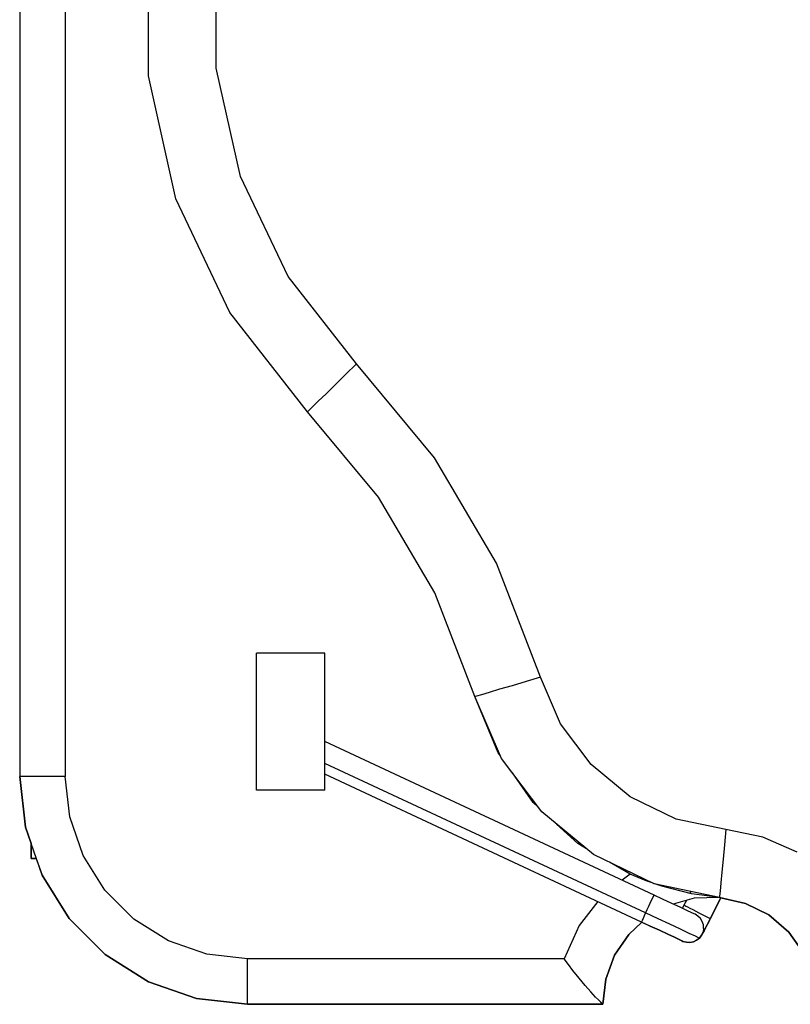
# Model space of a CAD drawing. Header units: inches. Extents: x 0 to 474, y -297 to 0.
# Tile 239 of 256: x 252.25 to 255.63, y -176.73 to -172.41. Entities that reach past the tile are written whole.
import ezdxf

# ---------------------------------------------------------------- set-up
doc = ezdxf.new("R2010")
doc.units = ezdxf.units.IN
doc.header["$MEASUREMENT"] = 0

msp = doc.modelspace()

# ---------------------------------------------------------------- linework, layer by layer
at = {"color": 7, "true_color": 0xffffff}
for p, q in [((252.2498, -169.0308), (252.2498, -175.7308)), ((252.2498, -169.0308), (252.2498, -175.7308)), ((252.4498, -169.0308), (252.4498, -175.7308)), ((252.8148, -172.6578), (252.8148, -172.1048)), ((253.1128, -172.6238), (253.1128, -172.1378)), ((253.2198, -173.0988), (253.1128, -172.6238)), ((252.9358, -173.1968), (252.8148, -172.6578)), ((253.4288, -173.5378), (253.2198, -173.0988)), ((253.1728, -173.6958), (252.9358, -173.1968)), ((253.7288, -173.9208), (253.4288, -173.5378)), ((253.5138, -174.1308), (253.1728, -173.6958)), ((253.7288, -173.9208), (253.6808, -173.9678)), ((254.0718, -174.3328), (253.7288, -173.9208)), ((253.6808, -173.9678), (253.6358, -174.0118)), ((253.5948, -174.0518), (253.5608, -174.0848)), ((253.6358, -174.0118), (253.5948, -174.0518)), ((253.5608, -174.0848), (253.5358, -174.1098)), ((253.5198, -174.1258), (253.5138, -174.1308)), ((253.8258, -174.5058), (253.5138, -174.1308)), ((253.5358, -174.1098), (253.5198, -174.1258)), ((254.3428, -174.7958), (254.0718, -174.3328)), ((254.0728, -174.9258), (253.8258, -174.5058)), ((254.5368, -175.2958), (254.3428, -174.7958)), ((254.2488, -175.3808), (254.0728, -174.9258)), ((253.2898, -175.7908), (253.2898, -175.1908)), ((253.5898, -175.1908), (253.2898, -175.1908)), ((253.5898, -175.7908), (253.5898, -175.1908)), ((254.5368, -175.2958), (254.4728, -175.3148)), ((254.6248, -175.5008), (254.5368, -175.2958)), ((254.4118, -175.3328), (254.3568, -175.3488)), ((254.4728, -175.3148), (254.4118, -175.3328)), ((254.2558, -175.3788), (254.2488, -175.3808)), ((254.3508, -175.6268), (254.2488, -175.3808)), ((254.3648, -175.6518), (254.2488, -175.3808)), ((254.2768, -175.3728), (254.2558, -175.3788)), ((254.3118, -175.3628), (254.2768, -175.3728)), ((254.3568, -175.3488), (254.3118, -175.3628)), ((254.7588, -175.6788), (254.6248, -175.5008)), ((255.0348, -176.2518), (253.5898, -175.5778)), ((254.3598, -175.6388), (254.3508, -175.6268)), ((254.9978, -176.3298), (253.5898, -175.6738)), ((254.5418, -175.8868), (254.3648, -175.6518)), ((254.9308, -175.8208), (254.7588, -175.6788)), ((252.2498, -175.7308), (252.2748, -175.9538)), ((252.2748, -175.9538), (252.2498, -175.7308)), ((252.2548, -175.7308), (252.2498, -175.7308)), ((252.2688, -175.7308), (252.2548, -175.7308)), ((252.2928, -175.7308), (252.2688, -175.7308)), ((252.3248, -175.7308), (252.2928, -175.7308)), ((252.3628, -175.7308), (252.3248, -175.7308)), ((252.4048, -175.7308), (252.3628, -175.7308)), ((252.4498, -175.7308), (252.4048, -175.7308)), ((252.4698, -175.9088), (252.4498, -175.7308)), ((254.9798, -176.3698), (253.5898, -175.7208)), ((254.5038, -175.8448), (254.4128, -175.7148)), ((253.5898, -175.7908), (253.2898, -175.7908)), ((255.1318, -175.9178), (254.9308, -175.8208)), ((254.5258, -175.8658), (254.5038, -175.8448)), ((252.5288, -176.0778), (252.4698, -175.9088)), ((254.7698, -176.0738), (254.5418, -175.8868)), ((254.6998, -176.0258), (254.6068, -175.9398)), ((255.3498, -175.9638), (255.1318, -175.9178)), ((252.2748, -175.9538), (252.2998, -176.0248)), ((252.3488, -176.1648), (252.2748, -175.9538)), ((255.3498, -175.9638), (255.3438, -176.0308)), ((255.5128, -175.9968), (255.3498, -175.9638)), ((252.2998, -176.0248), (252.2998, -176.0908)), ((252.2998, -176.0908), (252.2998, -176.0248)), ((254.7388, -176.0488), (254.6998, -176.0258)), ((255.3438, -176.0308), (255.3378, -176.0938)), ((255.6638, -176.0638), (255.5128, -175.9968)), ((252.6238, -176.2298), (252.5288, -176.0778)), ((255.0348, -176.2018), (254.7698, -176.0738)), ((252.2998, -176.0908), (252.3228, -176.0908)), ((252.3228, -176.0908), (252.2998, -176.0908)), ((252.3228, -176.0908), (252.3488, -176.1648)), ((254.9298, -176.1598), (254.8398, -176.1078)), ((255.3378, -176.0938), (255.3328, -176.1508)), ((252.3488, -176.1648), (252.4678, -176.3548)), ((252.4678, -176.3548), (252.3488, -176.1648)), ((254.9298, -176.1598), (254.8948, -176.1868)), ((254.9998, -176.1888), (254.9298, -176.1598)), ((255.3328, -176.1508), (255.3288, -176.1978)), ((255.0308, -176.1988), (254.9998, -176.1888)), ((255.3228, -176.2628), (255.0348, -176.2018)), ((255.0688, -176.2128), (255.0388, -176.2028)), ((255.3288, -176.1978), (255.3248, -176.2338)), ((252.7508, -176.3568), (252.6238, -176.2298)), ((255.0338, -176.2528), (255.0318, -176.2578)), ((255.0348, -176.2518), (255.0338, -176.2528)), ((255.0728, -176.2698), (255.0348, -176.2518)), ((255.1998, -176.2458), (255.0688, -176.2128)), ((255.1968, -176.2358), (255.1928, -176.2438)), ((255.3228, -176.2628), (255.1998, -176.2458)), ((255.3248, -176.2338), (255.3228, -176.2558)), ((255.3228, -176.2558), (255.3228, -176.2628)), ((254.7878, -176.2798), (254.7058, -176.3848)), ((255.0168, -176.2888), (255.0108, -176.3018)), ((255.0228, -176.2758), (255.0168, -176.2888)), ((255.0278, -176.2658), (255.0228, -176.2758)), ((255.0318, -176.2578), (255.0278, -176.2658)), ((255.1138, -176.2888), (255.0728, -176.2698)), ((255.1498, -176.3048), (255.1138, -176.2888)), ((255.2108, -176.2658), (255.1188, -176.2908)), ((255.1658, -176.2958), (255.1638, -176.2998)), ((255.1768, -176.2758), (255.1658, -176.2958)), ((255.1658, -176.2958), (255.1658, -176.2958)), ((255.1688, -176.2978), (255.1658, -176.2958)), ((255.1738, -176.3008), (255.1688, -176.2978)), ((255.3228, -176.2628), (255.2108, -176.2658)), ((255.2818, -176.3558), (255.3288, -176.2638)), ((255.3288, -176.2638), (255.2818, -176.3558)), ((255.4358, -176.2878), (255.3228, -176.2628)), ((255.3288, -176.2638), (255.4358, -176.2878)), ((255.4358, -176.2878), (255.5388, -176.3388)), ((255.5388, -176.3388), (255.4358, -176.2878)), ((254.9978, -176.3298), (254.9918, -176.3428)), ((255.0038, -176.3158), (254.9978, -176.3298)), ((255.0528, -176.3558), (254.9978, -176.3298)), ((255.0108, -176.3018), (255.0038, -176.3158)), ((255.1788, -176.3188), (255.1498, -176.3048)), ((255.1638, -176.2998), (255.1588, -176.3098)), ((255.1828, -176.3048), (255.1738, -176.3008)), ((255.2008, -176.3288), (255.1788, -176.3188)), ((255.1938, -176.3108), (255.1828, -176.3048)), ((255.2068, -176.3168), (255.1938, -176.3108)), ((255.2108, -176.3338), (255.2008, -176.3288)), ((255.2198, -176.3238), (255.2068, -176.3168)), ((255.2148, -176.3358), (255.2108, -176.3338)), ((255.2278, -176.3438), (255.2148, -176.3358)), ((255.2338, -176.3308), (255.2198, -176.3238)), ((255.2478, -176.3378), (255.2338, -176.3308)), ((255.2598, -176.3438), (255.2478, -176.3378)), ((255.5388, -176.3388), (255.6268, -176.4138)), ((255.6268, -176.4138), (255.5388, -176.3388)), ((252.4678, -176.3548), (252.6258, -176.5128)), ((252.6258, -176.5128), (252.4678, -176.3548)), ((252.9028, -176.4518), (252.7508, -176.3568)), ((254.7058, -176.3848), (254.6398, -176.5308)), ((254.9238, -176.4238), (254.9818, -176.3708)), ((254.9818, -176.3708), (254.9238, -176.4238)), ((254.9808, -176.3678), (254.9798, -176.3698)), ((255.0178, -176.3878), (254.9798, -176.3698)), ((254.9828, -176.3618), (254.9808, -176.3678)), ((254.9818, -176.3708), (255.0178, -176.3878)), ((254.9868, -176.3538), (254.9828, -176.3618)), ((254.9918, -176.3428), (254.9868, -176.3538)), ((255.1048, -176.3798), (255.0528, -176.3558)), ((255.1518, -176.4018), (255.1048, -176.3798)), ((255.2388, -176.3548), (255.2278, -176.3438)), ((255.2468, -176.3678), (255.2388, -176.3548)), ((255.2518, -176.3828), (255.2468, -176.3678)), ((255.2528, -176.3988), (255.2518, -176.3828)), ((255.2688, -176.3488), (255.2598, -176.3438)), ((255.2618, -176.3928), (255.2678, -176.3818)), ((255.2678, -176.3818), (255.2618, -176.3928)), ((255.2678, -176.3818), (255.2698, -176.3788)), ((255.2698, -176.3788), (255.2678, -176.3818)), ((255.2768, -176.3528), (255.2688, -176.3488)), ((255.2698, -176.3788), (255.2748, -176.3688)), ((255.2748, -176.3688), (255.2698, -176.3788)), ((255.2748, -176.3688), (255.2798, -176.3588)), ((255.2798, -176.3588), (255.2748, -176.3688)), ((255.2808, -176.3548), (255.2768, -176.3528)), ((255.2798, -176.3588), (255.2818, -176.3558)), ((255.2818, -176.3558), (255.2798, -176.3588)), ((255.2818, -176.3558), (255.2808, -176.3548)), ((254.8618, -176.5158), (254.9238, -176.4238)), ((254.9238, -176.4238), (254.8618, -176.5158)), ((255.0178, -176.3878), (255.0588, -176.4058)), ((255.0588, -176.4058), (255.0178, -176.3878)), ((255.0588, -176.4058), (255.0948, -176.4228)), ((255.0948, -176.4228), (255.0588, -176.4058)), ((255.0948, -176.4228), (255.1248, -176.4368)), ((255.1248, -176.4368), (255.0948, -176.4228)), ((255.1898, -176.4198), (255.1518, -176.4018)), ((255.2168, -176.4318), (255.1898, -176.4198)), ((255.2348, -176.4408), (255.2438, -176.4278)), ((255.2438, -176.4278), (255.2348, -176.4408)), ((255.2438, -176.4278), (255.2508, -176.4138)), ((255.2508, -176.4138), (255.2438, -176.4278)), ((255.2468, -176.4228), (255.2438, -176.4278)), ((255.2498, -176.4168), (255.2468, -176.4238)), ((255.2468, -176.4228), (255.2468, -176.4238)), ((255.2548, -176.4078), (255.2498, -176.4168)), ((255.2498, -176.4168), (255.2498, -176.4168)), ((255.2528, -176.3988), (255.2508, -176.4138)), ((255.2508, -176.4138), (255.2548, -176.4078)), ((255.2548, -176.4078), (255.2558, -176.4058)), ((255.2558, -176.4058), (255.2548, -176.4078)), ((255.2558, -176.4058), (255.2608, -176.3958)), ((255.2608, -176.3958), (255.2558, -176.4058)), ((255.2608, -176.3958), (255.2618, -176.3928)), ((255.2618, -176.3928), (255.2608, -176.3958)), ((255.6268, -176.4138), (255.6938, -176.5088)), ((255.6938, -176.5088), (255.6268, -176.4138)), ((253.0718, -176.5108), (252.9028, -176.4518)), ((255.1248, -176.4368), (255.1458, -176.4468)), ((255.1458, -176.4468), (255.1248, -176.4368)), ((255.1458, -176.4468), (255.1568, -176.4518)), ((255.1568, -176.4518), (255.1458, -176.4468)), ((255.1568, -176.4518), (255.1618, -176.4548)), ((255.1618, -176.4548), (255.1568, -176.4518)), ((255.1618, -176.4548), (255.1768, -176.4588)), ((255.1768, -176.4588), (255.1618, -176.4548)), ((255.1768, -176.4588), (255.1928, -176.4598)), ((255.1928, -176.4598), (255.1768, -176.4588)), ((255.1928, -176.4598), (255.2078, -176.4568)), ((255.2078, -176.4568), (255.1928, -176.4598)), ((255.2078, -176.4568), (255.2218, -176.4498)), ((255.2218, -176.4498), (255.2078, -176.4568)), ((255.2298, -176.4388), (255.2168, -176.4318)), ((255.2218, -176.4498), (255.2348, -176.4408)), ((255.2348, -176.4408), (255.2218, -176.4498)), ((255.2348, -176.4408), (255.2298, -176.4388)), ((252.6258, -176.5128), (252.8158, -176.6318)), ((252.8158, -176.6318), (252.6258, -176.5128)), ((253.2498, -176.5308), (253.0718, -176.5108)), ((253.2498, -176.5758), (253.2498, -176.5308)), ((254.6398, -176.5308), (253.2498, -176.5308)), ((254.6598, -176.5568), (254.6398, -176.5308)), ((254.6788, -176.5828), (254.6598, -176.5568)), ((254.8228, -176.6208), (254.8618, -176.5158)), ((254.8618, -176.5158), (254.8228, -176.6208)), ((253.2498, -176.6178), (253.2498, -176.5758)), ((254.7068, -176.6168), (254.6788, -176.5828)), ((252.8158, -176.6318), (253.0268, -176.7058)), ((253.0268, -176.7058), (252.8158, -176.6318)), ((253.2498, -176.6558), (253.2498, -176.6178)), ((254.7328, -176.6478), (254.7068, -176.6168)), ((254.8098, -176.7308), (254.8228, -176.6208)), ((254.8228, -176.6208), (254.8098, -176.7308)), ((253.2498, -176.6878), (253.2498, -176.6558)), ((253.2498, -176.7108), (253.2498, -176.6878)), ((254.7578, -176.6768), (254.7328, -176.6478)), ((254.7778, -176.6988), (254.7578, -176.6768)), ((253.0268, -176.7058), (253.2498, -176.7308)), ((253.2498, -176.7308), (253.0268, -176.7058)), ((253.2498, -176.7258), (253.2498, -176.7108)), ((253.2498, -176.7308), (253.2498, -176.7258)), ((253.2498, -176.7308), (254.8098, -176.7308)), ((254.8098, -176.7308), (253.2498, -176.7308)), ((254.7908, -176.7118), (254.7778, -176.6988)), ((254.8008, -176.7218), (254.7908, -176.7118)), ((254.8068, -176.7288), (254.8008, -176.7218)), ((254.8098, -176.7308), (254.8068, -176.7288))]:
    msp.add_line(p, q, dxfattribs=at)
at = {"color": 18, "true_color": 0x000000}
for p, q in [((252.2498, -169.0308), (252.2498, -175.7308)), ((252.2498, -169.0308), (252.2498, -175.7308)), ((252.4498, -169.0308), (252.4498, -175.7308)), ((252.8148, -172.6578), (252.8148, -172.1048)), ((253.1128, -172.6238), (253.1128, -172.1378)), ((253.2198, -173.0988), (253.1128, -172.6238)), ((252.9358, -173.1968), (252.8148, -172.6578)), ((253.4288, -173.5378), (253.2198, -173.0988)), ((253.1728, -173.6958), (252.9358, -173.1968)), ((253.7288, -173.9208), (253.4288, -173.5378)), ((253.5138, -174.1308), (253.1728, -173.6958)), ((253.7288, -173.9208), (253.6808, -173.9678)), ((254.0718, -174.3328), (253.7288, -173.9208)), ((253.6808, -173.9678), (253.6358, -174.0118)), ((253.5948, -174.0518), (253.5608, -174.0848)), ((253.6358, -174.0118), (253.5948, -174.0518)), ((253.5608, -174.0848), (253.5358, -174.1098)), ((253.5198, -174.1258), (253.5138, -174.1308)), ((253.8258, -174.5058), (253.5138, -174.1308)), ((253.5358, -174.1098), (253.5198, -174.1258)), ((254.3428, -174.7958), (254.0718, -174.3328)), ((254.0728, -174.9258), (253.8258, -174.5058)), ((254.5368, -175.2958), (254.3428, -174.7958)), ((254.2488, -175.3808), (254.0728, -174.9258)), ((253.2898, -175.7908), (253.2898, -175.1908)), ((253.5898, -175.1908), (253.2898, -175.1908)), ((253.5898, -175.7908), (253.5898, -175.1908)), ((254.5368, -175.2958), (254.4728, -175.3148)), ((254.6248, -175.5008), (254.5368, -175.2958)), ((254.4118, -175.3328), (254.3568, -175.3488)), ((254.4728, -175.3148), (254.4118, -175.3328)), ((254.2558, -175.3788), (254.2488, -175.3808)), ((254.3508, -175.6268), (254.2488, -175.3808)), ((254.3648, -175.6518), (254.2488, -175.3808)), ((254.2768, -175.3728), (254.2558, -175.3788)), ((254.3118, -175.3628), (254.2768, -175.3728)), ((254.3568, -175.3488), (254.3118, -175.3628)), ((254.7588, -175.6788), (254.6248, -175.5008)), ((255.0348, -176.2518), (253.5898, -175.5778)), ((254.3598, -175.6388), (254.3508, -175.6268)), ((254.9978, -176.3298), (253.5898, -175.6738)), ((254.5418, -175.8868), (254.3648, -175.6518)), ((254.9308, -175.8208), (254.7588, -175.6788)), ((252.2498, -175.7308), (252.2748, -175.9538)), ((252.2748, -175.9538), (252.2498, -175.7308)), ((252.2548, -175.7308), (252.2498, -175.7308)), ((252.2688, -175.7308), (252.2548, -175.7308)), ((252.2928, -175.7308), (252.2688, -175.7308)), ((252.3248, -175.7308), (252.2928, -175.7308)), ((252.3628, -175.7308), (252.3248, -175.7308)), ((252.4048, -175.7308), (252.3628, -175.7308)), ((252.4498, -175.7308), (252.4048, -175.7308)), ((252.4698, -175.9088), (252.4498, -175.7308)), ((254.9798, -176.3698), (253.5898, -175.7208)), ((254.5038, -175.8448), (254.4128, -175.7148)), ((253.5898, -175.7908), (253.2898, -175.7908)), ((255.1318, -175.9178), (254.9308, -175.8208)), ((254.5258, -175.8658), (254.5038, -175.8448)), ((252.5288, -176.0778), (252.4698, -175.9088)), ((254.7698, -176.0738), (254.5418, -175.8868)), ((254.6998, -176.0258), (254.6068, -175.9398)), ((255.3498, -175.9638), (255.1318, -175.9178)), ((252.2748, -175.9538), (252.2998, -176.0248)), ((252.3488, -176.1648), (252.2748, -175.9538)), ((255.3498, -175.9638), (255.3438, -176.0308)), ((255.5128, -175.9968), (255.3498, -175.9638)), ((252.2998, -176.0248), (252.2998, -176.0908)), ((252.2998, -176.0908), (252.2998, -176.0248)), ((254.7388, -176.0488), (254.6998, -176.0258)), ((255.3438, -176.0308), (255.3378, -176.0938)), ((255.6638, -176.0638), (255.5128, -175.9968)), ((252.6238, -176.2298), (252.5288, -176.0778)), ((255.0348, -176.2018), (254.7698, -176.0738)), ((252.2998, -176.0908), (252.3228, -176.0908)), ((252.3228, -176.0908), (252.2998, -176.0908)), ((252.3228, -176.0908), (252.3488, -176.1648)), ((254.9298, -176.1598), (254.8398, -176.1078)), ((255.3378, -176.0938), (255.3328, -176.1508)), ((252.3488, -176.1648), (252.4678, -176.3548)), ((252.4678, -176.3548), (252.3488, -176.1648)), ((254.9298, -176.1598), (254.8948, -176.1868)), ((254.9998, -176.1888), (254.9298, -176.1598)), ((255.3328, -176.1508), (255.3288, -176.1978)), ((255.0308, -176.1988), (254.9998, -176.1888)), ((255.3228, -176.2628), (255.0348, -176.2018)), ((255.0688, -176.2128), (255.0388, -176.2028)), ((255.3288, -176.1978), (255.3248, -176.2338)), ((252.7508, -176.3568), (252.6238, -176.2298)), ((255.0338, -176.2528), (255.0318, -176.2578)), ((255.0348, -176.2518), (255.0338, -176.2528)), ((255.0728, -176.2698), (255.0348, -176.2518)), ((255.1998, -176.2458), (255.0688, -176.2128)), ((255.1968, -176.2358), (255.1928, -176.2438)), ((255.3228, -176.2628), (255.1998, -176.2458)), ((255.3248, -176.2338), (255.3228, -176.2558)), ((255.3228, -176.2558), (255.3228, -176.2628)), ((254.7878, -176.2798), (254.7058, -176.3848)), ((255.0168, -176.2888), (255.0108, -176.3018)), ((255.0228, -176.2758), (255.0168, -176.2888)), ((255.0278, -176.2658), (255.0228, -176.2758)), ((255.0318, -176.2578), (255.0278, -176.2658)), ((255.1138, -176.2888), (255.0728, -176.2698)), ((255.1498, -176.3048), (255.1138, -176.2888)), ((255.2108, -176.2658), (255.1188, -176.2908)), ((255.1658, -176.2958), (255.1638, -176.2998)), ((255.1768, -176.2758), (255.1658, -176.2958)), ((255.1658, -176.2958), (255.1658, -176.2958)), ((255.1688, -176.2978), (255.1658, -176.2958)), ((255.1738, -176.3008), (255.1688, -176.2978)), ((255.3228, -176.2628), (255.2108, -176.2658)), ((255.2818, -176.3558), (255.3288, -176.2638)), ((255.3288, -176.2638), (255.2818, -176.3558)), ((255.4358, -176.2878), (255.3228, -176.2628)), ((255.3288, -176.2638), (255.4358, -176.2878)), ((255.4358, -176.2878), (255.5388, -176.3388)), ((255.5388, -176.3388), (255.4358, -176.2878)), ((254.9978, -176.3298), (254.9918, -176.3428)), ((255.0038, -176.3158), (254.9978, -176.3298)), ((255.0528, -176.3558), (254.9978, -176.3298)), ((255.0108, -176.3018), (255.0038, -176.3158)), ((255.1788, -176.3188), (255.1498, -176.3048)), ((255.1638, -176.2998), (255.1588, -176.3098)), ((255.1828, -176.3048), (255.1738, -176.3008)), ((255.2008, -176.3288), (255.1788, -176.3188)), ((255.1938, -176.3108), (255.1828, -176.3048)), ((255.2068, -176.3168), (255.1938, -176.3108)), ((255.2108, -176.3338), (255.2008, -176.3288)), ((255.2198, -176.3238), (255.2068, -176.3168)), ((255.2148, -176.3358), (255.2108, -176.3338)), ((255.2278, -176.3438), (255.2148, -176.3358)), ((255.2338, -176.3308), (255.2198, -176.3238)), ((255.2478, -176.3378), (255.2338, -176.3308)), ((255.2598, -176.3438), (255.2478, -176.3378)), ((255.5388, -176.3388), (255.6268, -176.4138)), ((255.6268, -176.4138), (255.5388, -176.3388)), ((252.4678, -176.3548), (252.6258, -176.5128)), ((252.6258, -176.5128), (252.4678, -176.3548)), ((252.9028, -176.4518), (252.7508, -176.3568)), ((254.7058, -176.3848), (254.6398, -176.5308)), ((254.9238, -176.4238), (254.9818, -176.3708)), ((254.9818, -176.3708), (254.9238, -176.4238)), ((254.9808, -176.3678), (254.9798, -176.3698)), ((255.0178, -176.3878), (254.9798, -176.3698)), ((254.9828, -176.3618), (254.9808, -176.3678)), ((254.9818, -176.3708), (255.0178, -176.3878)), ((254.9868, -176.3538), (254.9828, -176.3618)), ((254.9918, -176.3428), (254.9868, -176.3538)), ((255.1048, -176.3798), (255.0528, -176.3558)), ((255.1518, -176.4018), (255.1048, -176.3798)), ((255.2388, -176.3548), (255.2278, -176.3438)), ((255.2468, -176.3678), (255.2388, -176.3548)), ((255.2518, -176.3828), (255.2468, -176.3678)), ((255.2528, -176.3988), (255.2518, -176.3828)), ((255.2688, -176.3488), (255.2598, -176.3438)), ((255.2618, -176.3928), (255.2678, -176.3818)), ((255.2678, -176.3818), (255.2618, -176.3928)), ((255.2678, -176.3818), (255.2698, -176.3788)), ((255.2698, -176.3788), (255.2678, -176.3818)), ((255.2768, -176.3528), (255.2688, -176.3488)), ((255.2698, -176.3788), (255.2748, -176.3688)), ((255.2748, -176.3688), (255.2698, -176.3788)), ((255.2748, -176.3688), (255.2798, -176.3588)), ((255.2798, -176.3588), (255.2748, -176.3688)), ((255.2808, -176.3548), (255.2768, -176.3528)), ((255.2798, -176.3588), (255.2818, -176.3558)), ((255.2818, -176.3558), (255.2798, -176.3588)), ((255.2818, -176.3558), (255.2808, -176.3548)), ((254.8618, -176.5158), (254.9238, -176.4238)), ((254.9238, -176.4238), (254.8618, -176.5158)), ((255.0178, -176.3878), (255.0588, -176.4058)), ((255.0588, -176.4058), (255.0178, -176.3878)), ((255.0588, -176.4058), (255.0948, -176.4228)), ((255.0948, -176.4228), (255.0588, -176.4058)), ((255.0948, -176.4228), (255.1248, -176.4368)), ((255.1248, -176.4368), (255.0948, -176.4228)), ((255.1898, -176.4198), (255.1518, -176.4018)), ((255.2168, -176.4318), (255.1898, -176.4198)), ((255.2348, -176.4408), (255.2438, -176.4278)), ((255.2438, -176.4278), (255.2348, -176.4408)), ((255.2438, -176.4278), (255.2508, -176.4138)), ((255.2508, -176.4138), (255.2438, -176.4278)), ((255.2468, -176.4228), (255.2438, -176.4278)), ((255.2498, -176.4168), (255.2468, -176.4238)), ((255.2468, -176.4228), (255.2468, -176.4238)), ((255.2548, -176.4078), (255.2498, -176.4168)), ((255.2498, -176.4168), (255.2498, -176.4168)), ((255.2528, -176.3988), (255.2508, -176.4138)), ((255.2508, -176.4138), (255.2548, -176.4078)), ((255.2548, -176.4078), (255.2558, -176.4058)), ((255.2558, -176.4058), (255.2548, -176.4078)), ((255.2558, -176.4058), (255.2608, -176.3958)), ((255.2608, -176.3958), (255.2558, -176.4058)), ((255.2608, -176.3958), (255.2618, -176.3928)), ((255.2618, -176.3928), (255.2608, -176.3958)), ((255.6268, -176.4138), (255.6938, -176.5088)), ((255.6938, -176.5088), (255.6268, -176.4138)), ((253.0718, -176.5108), (252.9028, -176.4518)), ((255.1248, -176.4368), (255.1458, -176.4468)), ((255.1458, -176.4468), (255.1248, -176.4368)), ((255.1458, -176.4468), (255.1568, -176.4518)), ((255.1568, -176.4518), (255.1458, -176.4468)), ((255.1568, -176.4518), (255.1618, -176.4548)), ((255.1618, -176.4548), (255.1568, -176.4518)), ((255.1618, -176.4548), (255.1768, -176.4588)), ((255.1768, -176.4588), (255.1618, -176.4548)), ((255.1768, -176.4588), (255.1928, -176.4598)), ((255.1928, -176.4598), (255.1768, -176.4588)), ((255.1928, -176.4598), (255.2078, -176.4568)), ((255.2078, -176.4568), (255.1928, -176.4598)), ((255.2078, -176.4568), (255.2218, -176.4498)), ((255.2218, -176.4498), (255.2078, -176.4568)), ((255.2298, -176.4388), (255.2168, -176.4318)), ((255.2218, -176.4498), (255.2348, -176.4408)), ((255.2348, -176.4408), (255.2218, -176.4498)), ((255.2348, -176.4408), (255.2298, -176.4388)), ((252.6258, -176.5128), (252.8158, -176.6318)), ((252.8158, -176.6318), (252.6258, -176.5128)), ((253.2498, -176.5308), (253.0718, -176.5108)), ((253.2498, -176.5758), (253.2498, -176.5308)), ((254.6398, -176.5308), (253.2498, -176.5308)), ((254.6598, -176.5568), (254.6398, -176.5308)), ((254.6788, -176.5828), (254.6598, -176.5568)), ((254.8228, -176.6208), (254.8618, -176.5158)), ((254.8618, -176.5158), (254.8228, -176.6208)), ((253.2498, -176.6178), (253.2498, -176.5758)), ((254.7068, -176.6168), (254.6788, -176.5828)), ((252.8158, -176.6318), (253.0268, -176.7058)), ((253.0268, -176.7058), (252.8158, -176.6318)), ((253.2498, -176.6558), (253.2498, -176.6178)), ((254.7328, -176.6478), (254.7068, -176.6168)), ((254.8098, -176.7308), (254.8228, -176.6208)), ((254.8228, -176.6208), (254.8098, -176.7308)), ((253.2498, -176.6878), (253.2498, -176.6558)), ((253.2498, -176.7108), (253.2498, -176.6878)), ((254.7578, -176.6768), (254.7328, -176.6478)), ((254.7778, -176.6988), (254.7578, -176.6768)), ((253.0268, -176.7058), (253.2498, -176.7308)), ((253.2498, -176.7308), (253.0268, -176.7058)), ((253.2498, -176.7258), (253.2498, -176.7108)), ((253.2498, -176.7308), (253.2498, -176.7258)), ((253.2498, -176.7308), (254.8098, -176.7308)), ((254.8098, -176.7308), (253.2498, -176.7308)), ((254.7908, -176.7118), (254.7778, -176.6988)), ((254.8008, -176.7218), (254.7908, -176.7118)), ((254.8068, -176.7288), (254.8008, -176.7218)), ((254.8098, -176.7308), (254.8068, -176.7288))]:
    msp.add_line(p, q, dxfattribs=at)

doc.saveas('drawing.dxf')
